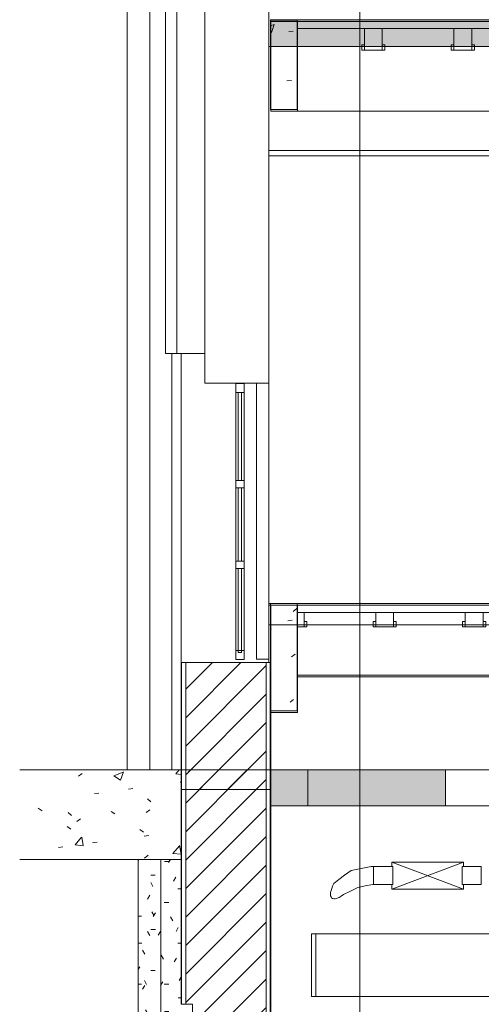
# Model space of a CAD drawing. Header units: metres. Extents: x 4.1 to 64.5, y -1.6 to 14.4.
# Tile 20 of 84: x 4.1 to 6.7, y 3.8 to 9.3. Entities that reach past the tile are written whole.
import ezdxf

# ---------------------------------------------------------------- set-up
doc = ezdxf.new("R2010")
doc.units = ezdxf.units.M
for name, color, linetype, lineweight in [('A-CLNG', 7, 'Continuous', 18), ('A-FLOR', 7, 'Continuous', 18), ('A-FLOR-MCUT', 7, 'Continuous', 18), ('A-FLOR-PATT', 7, 'Continuous', 18), ('A-GENM', 7, 'Continuous', 18), ('A-GLAZ', 7, 'Continuous', 18), ('A-WALL', 7, 'Continuous', 18), ('A-WALL-PATT', 7, 'Continuous', 18), ('DUTOS', 7, 'Continuous', 18), ('FLEXIVEIS', 7, 'Continuous', 18), ('G-ANNO-SYMB', 7, 'Continuous', 9), ('I-WALL', 7, 'Continuous', 18), ('M-HVAC-DUCT', 7, 'Continuous', 18), ('M-HVAC-DUCT-ANNO', 7, 'Continuous', 18), ('S-BEAM', 7, 'Continuous', 18)]:
    doc.layers.add(name, color=color, linetype=linetype, lineweight=lineweight)
pattern_1 = [(50, (22.374, 6.504), (0.546555, -0.047815), [0.05715, -0.62865]), (355, (22.374, 6.504), (-0.105728, 0.573166), [0.04572, -0.50292]), (100.451, (22.42, 6.5), (0.440828, 0.525349), [0.04857, -0.53427]), (46.184, (22.374, 6.656), (0.813237, -0.12613), [0.08572, -0.94297]), (96.636, (22.442, 6.646), (0.712212, 0.742287), [0.07286, -0.80141]), (351.184, (22.374, 6.656), (0.712217, 0.742274), [0.06858, -0.75438]), (21, (22.45, 6.618), (0.454846, -0.306795), [0.05715, -0.62865]), (326, (22.45, 6.618), (0.185405, 0.55256), [0.04572, -0.50292]), (71.451, (22.488, 6.593), (0.640251, 0.245763), [0.04857, -0.53427]), (37.5, (22.374, 6.504), (0.009261, 0.2536672), [0.02515, -0.47168, 0.02515, -0.48539, -0.50482]), (37.5, (22.374, 6.504), (0.009261, 0.2536672), [-1.007, 0.02515, -0.47968]), (7.5, (22.374, 6.504), (0.2004558, 0.300546), [0.02515, -0.26594, 0.02515, -0.46025, -0.1924]), (7.5, (22.374, 6.504), (0.2004558, 0.300546), [-0.77648, 0.02515, -0.16726]), (327.5, (22.204, 6.504), (0.4067682, -0.0171882), [0.02515, -0.16535, 0.02515, -0.56921, -0.78867]), (327.5, (22.204, 6.504), (0.4067682, -0.0171882), [-0.78486, 0.02515, -0.76352]), (317.5, (22.128, 6.504), (0.444383, 0.0762794), [0.02515, -0.2225, 0.02515, -0.36957, -0.56007]), (317.5, (22.128, 6.504), (0.444383, 0.0762794), [-0.64237, 0.02515, -0.53492])]
pattern_2 = [(45, (22.374, 6.504), (-0.0795495, 0.0795495), [])]
pattern_3 = [(0, (22.374, 6.504), (0.3048, 0.0762), [0.02515, -0.20345, 0.02515, -0.20345, -1.219]), (0, (22.374, 6.504), (0.3048, 0.0762), [-0.4572, 0.02515, -0.43205, 0.02515, -0.20345, -0.5334]), (0, (22.374, 6.504), (0.3048, 0.0762), [-1.143, 0.02515, -0.12725, 0.02515, -0.35585]), (120, (22.488, 6.542), (-0.21839114, 0.22586454), [0.02515, -0.20345, 0.02515, -0.20345, -1.219]), (120, (22.488, 6.542), (-0.21839114, 0.22586454), [-0.4572, 0.02515, -0.43205, 0.02515, -0.20345, -0.5334]), (120, (22.488, 6.542), (-0.21839114, 0.22586454), [-1.143, 0.02515, -0.12725, 0.02515, -0.35585]), (240, (22.527, 6.694), (-0.08640886, -0.30206454), [0.02515, -0.20345, 0.02515, -0.20345, -1.219]), (240, (22.527, 6.694), (-0.08640886, -0.30206454), [-0.4572, 0.02515, -0.43205, 0.02515, -0.20345, -0.5334]), (240, (22.527, 6.694), (-0.08640886, -0.30206454), [-1.143, 0.02515, -0.12725, 0.02515, -0.35585])]

# ---------------------------------------------------------------- blocks, each defined once
blk = doc.blocks.new('Paredes 12 - Paredes 3-6874078-Corte 4')
at = {"layer": 'A-WALL-PATT', "true_color": 0x646464}
h = blk.add_hatch(dxfattribs=at)
h.set_pattern_fill('FP_2', color=251, style=0, pattern_type=2)
h.set_pattern_definition(pattern_3)
h.paths.add_polyline_path([(4.779, 0.1), (4.9057, 0.1), (4.9057, 4.61), (4.779, 4.61), (4.779, 0.2094)])
h = blk.add_hatch(dxfattribs=at)
h.set_pattern_fill('FP_2', color=251, style=0, pattern_type=2)
h.set_pattern_definition(pattern_3)
h.paths.add_polyline_path([(4.9057, 0.1), (5.0187, 0.1), (5.0187, 3.3106), (5.0173, 3.3106), (5.0173, 3.8013), (5.0187, 3.8013), (5.0187, 4.61), (4.9057, 4.61), (4.9057, 0.2094)])
at = {"layer": 'A-WALL'}
for p, q in [((4.779, 0.1), (4.779, 4.61)), ((4.9057, 0.1), (4.9057, 4.61))]:
    blk.add_line(p, q, dxfattribs=at)
blk = doc.blocks.new('Paredes 13 - Paredes 4-6874208-Corte 4')
at = {"layer": 'A-WALL'}
for p, q in [((4.7173, 5.11), (4.7173, 12.968)), ((4.844, 12.968), (4.844, 5.11)), ((4.9673, 7.435), (4.9673, 5.11))]:
    blk.add_line(p, q, dxfattribs=at)
blk = doc.blocks.new('Paredes 15 - Paredes 6-6874455-Corte 4')
at = {"layer": 'A-WALL'}
for p, q in [((5.1503, 12.5099), (5.1503, 7.27)), ((5.5087, 7.27), (5.5087, 12.5099)), ((5.0187, 5.71), (5.0187, 7.435)), ((5.1503, 7.27), (5.5087, 7.27)), ((5.5087, 5.7289), (5.5087, 5.71))]:
    blk.add_line(p, q, dxfattribs=at)
blk = doc.blocks.new('brises5 - brises-6874583-Corte 4')
at = {"layer": 'A-GENM'}
for p, q in [((4.9313, 12.5099), (4.9952, 12.5099)), ((4.9313, 7.435), (4.9313, 12.5099)), ((5.1503, 12.5099), (4.9952, 12.5099)), ((4.9952, 12.5099), (4.9952, 7.435)), ((5.1503, 7.435), (5.1503, 12.5099)), ((4.9952, 7.435), (4.9313, 7.435)), ((4.9952, 7.435), (5.1503, 7.435))]:
    blk.add_line(p, q, dxfattribs=at)
blk = doc.blocks.new('Janelas 8 - Janelas 3-7856239-Corte 4')
at = {"layer": 'A-GLAZ'}
for p, q in [((5.3234, 7.2685), (5.3234, 7.2185)), ((5.3704, 7.2685), (5.3234, 7.2685)), ((5.3704, 7.2185), (5.3704, 7.2685)), ((5.3234, 7.2185), (5.3704, 7.2185)), ((5.3234, 6.726), (5.3234, 7.2185)), ((5.3368, 7.2185), (5.3368, 6.726)), ((5.3554, 7.2185), (5.3368, 7.2185)), ((5.3554, 6.726), (5.3554, 7.2185)), ((5.3704, 7.2185), (5.3704, 6.726)), ((5.3234, 6.726), (5.3234, 6.686)), ((5.3704, 6.726), (5.3234, 6.726)), ((5.3368, 6.726), (5.3554, 6.726)), ((5.3704, 6.686), (5.3704, 6.726)), ((5.3234, 6.686), (5.3704, 6.686)), ((5.3234, 6.276), (5.3234, 6.686)), ((5.3368, 6.686), (5.3368, 6.276)), ((5.3554, 6.686), (5.3368, 6.686)), ((5.3554, 6.276), (5.3554, 6.686)), ((5.3704, 6.686), (5.3704, 6.276)), ((5.3234, 6.276), (5.3234, 6.236)), ((5.3704, 6.276), (5.3234, 6.276)), ((5.3368, 6.276), (5.3554, 6.276)), ((5.3704, 6.236), (5.3704, 6.276)), ((5.3234, 6.236), (5.3704, 6.236)), ((5.3234, 5.7774), (5.3234, 6.236)), ((5.3368, 6.236), (5.3368, 5.766)), ((5.3554, 6.236), (5.3368, 6.236)), ((5.3554, 5.766), (5.3554, 6.236)), ((5.3704, 6.236), (5.3704, 5.7774)), ((5.3234, 5.7774), (5.3234, 5.7274)), ((5.3704, 5.7774), (5.3234, 5.7774)), ((5.3704, 5.7274), (5.3704, 5.7774)), ((5.3234, 5.7274), (5.3704, 5.7274)), ((5.3368, 5.766), (5.3554, 5.766))]:
    blk.add_line(p, q, dxfattribs=at)
blk = doc.blocks.new('4 GRE - ESCOLA DE CINEMA E AUDIOVISUAL CINE REX R07_rvt-1-Corte 4')
at = {"layer": 'A-FLOR-PATT', "true_color": 0x666666}
blk.add_hatch(color=251, dxfattribs=at).paths.add_polyline_path([(11.5336, 9.15), (11.739, 9.15), (11.739, 9.3), (5.5173, 9.3), (5.5173, 9.15), (10.963, 9.15)])
at = {"layer": 'A-FLOR-PATT', "true_color": 0xcdd3da}
h = blk.add_hatch(dxfattribs=at)
h.set_pattern_fill('FP_1', color=254, style=0, pattern_type=2)
h.set_pattern_definition(pattern_1)
h.paths.add_polyline_path([(5.0187, 4.61), (5.0187, 5.11), (4.1164, 5.11), (4.1164, 4.61)])
at = {"layer": 'A-FLOR-PATT', "true_color": 0x666666}
h = blk.add_hatch(color=251, dxfattribs=at)
h.paths.add_polyline_path([(10.1351, 4.91), (11.7198, 4.91), (11.7198, 5.11), (10.1351, 5.11)])
h.paths.add_polyline_path([(6.3986, 4.91), (6.4951, 4.91), (6.4951, 5.11), (5.5187, 5.11), (5.5187, 4.91)])
h = blk.add_hatch(color=251, dxfattribs=at)
h.paths.add_polyline_path([(10.1607, 4.91), (11.7198, 4.91), (11.7198, 5.11), (10.1607, 5.11)])
h.paths.add_polyline_path([(5.5187, 4.91), (5.7256, 4.91), (5.7256, 5.11), (5.5187, 5.11)])
at = {"layer": 'A-WALL-PATT', "true_color": 0x808080}
h = blk.add_hatch(dxfattribs=at)
h.set_pattern_fill('FP_1', color=8, style=0, pattern_type=2)
h.set_pattern_definition(pattern_1)
h.paths.add_polyline_path([(5.0212, 5), (5.0212, 5.71), (5.0187, 5.71), (5.0187, 5)])
h = blk.add_hatch(dxfattribs=at)
h.set_pattern_fill('FP_3', color=8, style=0, pattern_type=2)
h.set_pattern_definition(pattern_2)
h.paths.add_polyline_path([(5.4937, 5), (5.4937, 5.71), (5.0437, 5.71), (5.0437, 5), (5.2575, 5)])
h = blk.add_hatch(dxfattribs=at)
h.set_pattern_fill('FP_1', color=8, style=0, pattern_type=2)
h.set_pattern_definition(pattern_1)
h.paths.add_polyline_path([(5.5187, 5), (5.5187, 5.71), (5.5162, 5.71), (5.5162, 5)])
h = blk.add_hatch(dxfattribs=at)
h.set_pattern_fill('FP_1', color=8, style=0, pattern_type=2)
h.set_pattern_definition(pattern_1)
h.paths.add_polyline_path([(5.0212, -0.0635), (5.0212, 2.3013), (5.0187, 2.3013), (5.0187, -0.0635)])
h.paths.add_polyline_path([(5.0187, 3.8013), (5.0212, 3.8013), (5.0212, 5.11), (5.0187, 5.11), (5.0187, 3.8547)])
h = blk.add_hatch(dxfattribs=at)
h.set_pattern_fill('FP_3', color=8, style=0, pattern_type=2)
h.set_pattern_definition(pattern_2)
h.paths.add_polyline_path([(5.4937, -0.0635), (5.4937, 5.11), (5.0437, 5.11), (5.0437, 3.8013), (5.0816, 3.8013), (5.0816, 2.3013), (5.0437, 2.3013), (5.0437, -0.0635), (5.2575, -0.0635)])
h = blk.add_hatch(dxfattribs=at)
h.set_pattern_fill('FP_1', color=8, style=0, pattern_type=2)
h.set_pattern_definition(pattern_1)
h.paths.add_polyline_path([(5.5162, -0.0635), (5.5187, -0.0635), (5.5187, 5.11), (5.5162, 5.11), (5.5162, 0.2094)])
at = {"layer": 'S-BEAM'}
h = blk.add_hatch(dxfattribs=at)
h.set_pattern_fill('FP_1', color=256, style=0, pattern_type=2)
h.set_pattern_definition(pattern_1)
h.paths.add_polyline_path([(5.6673, 8.7976), (5.6673, 9.2976), (5.5173, 9.2976), (5.5173, 8.7976)])
h = blk.add_hatch(dxfattribs=at)
h.set_pattern_fill('FP_1', color=256, style=0, pattern_type=2)
h.set_pattern_definition(pattern_1)
h.paths.add_polyline_path([(5.5173, 5.44), (5.6673, 5.44), (5.6673, 6.04), (5.5173, 6.04), (5.5173, 5.6774)])
at = {"layer": 'A-CLNG'}
for p, q in [((7.2028, 8.57), (5.5087, 8.57)), ((5.5087, 8.57), (5.5087, 8.54)), ((5.5087, 8.54), (7.1428, 8.54))]:
    blk.add_line(p, q, dxfattribs=at)
at = {"layer": 'A-FLOR'}
for p, q in [((11.739, 9.3), (5.5173, 9.3)), ((5.5173, 9.3), (5.5173, 9.15)), ((5.5173, 9.15), (11.739, 9.15)), ((14.599, 6.04), (5.5087, 6.04)), ((5.5087, 6.04), (5.5087, 5.92)), ((5.5087, 5.92), (14.599, 5.92)), ((5.0187, 5.11), (4.1164, 5.11)), ((5.0187, 4.61), (5.0187, 5.11)), ((6.4951, 5.11), (5.5187, 5.11)), ((5.5187, 5.11), (5.5187, 4.91)), ((5.7256, 5.11), (5.5187, 5.11)), ((5.5187, 5.11), (5.5187, 4.91)), ((5.7256, 4.91), (5.7256, 5.11)), ((6.4951, 4.91), (6.4951, 5.11)), ((6.4951, 5.11), (10.1351, 5.11)), ((5.5187, 4.91), (6.4951, 4.91)), ((5.5187, 4.91), (5.7256, 4.91)), ((10.1351, 4.91), (6.4951, 4.91)), ((4.1164, 4.61), (5.0187, 4.61))]:
    blk.add_line(p, q, dxfattribs=at)
at = {"layer": 'A-FLOR-MCUT'}
blk.add_line((14.599, 6.03), (5.5087, 6.03), dxfattribs=at)
at = {"layer": 'A-WALL'}
for p, q in [((5.5173, 9.15), (5.5087, 9.15)), ((5.5187, 5.71), (5.0187, 5.71)), ((5.0187, 5.71), (5.0187, 5)), ((5.0212, 5), (5.0212, 5.71)), ((5.0437, 5), (5.0437, 5.71)), ((5.4937, 5), (5.4937, 5.71)), ((5.5162, 5), (5.5162, 5.71)), ((5.5187, 5), (5.5187, 5.71)), ((5.5187, 5.11), (5.0187, 5.11)), ((5.0187, 5.11), (5.0187, 3.8013)), ((5.0212, 3.8013), (5.0212, 5.11)), ((5.0437, 3.8013), (5.0437, 5.11)), ((5.4937, -0.0635), (5.4937, 5.11)), ((5.5162, -0.0635), (5.5162, 5.11)), ((5.5187, -0.0635), (5.5187, 5.11)), ((5.0187, 5), (5.5187, 5)), ((5.0187, 3.8013), (5.0816, 3.8013)), ((5.0816, 3.8013), (5.0816, 2.3013))]:
    blk.add_line(p, q, dxfattribs=at)
at = {"layer": 'I-WALL'}
for p, q in [((5.4387, 7.27), (5.4387, 5.7289)), ((5.5087, 7.27), (5.4387, 7.27)), ((5.5087, 5.7289), (5.5087, 7.27)), ((5.4387, 5.7289), (5.5087, 5.7289))]:
    blk.add_line(p, q, dxfattribs=at)
at = {"layer": 'S-BEAM'}
for p, q in [((5.6673, 9.2976), (5.5173, 9.2976)), ((5.5173, 9.2976), (5.5173, 8.7976)), ((5.6673, 8.7976), (5.6673, 9.2976)), ((5.5173, 8.7976), (5.6673, 8.7976)), ((5.6673, 6.04), (5.5173, 6.04)), ((5.5173, 6.04), (5.5173, 5.44)), ((5.6673, 5.44), (5.6673, 6.04)), ((9.6407, 5.64), (5.6686, 5.64)), ((5.5173, 5.44), (5.6673, 5.44))]:
    blk.add_line(p, q, dxfattribs=at)
at = {"layer": 'A-GENM', "lineweight": 18}
blk.add_blockref('brises5 - brises-6874583-Corte 4', (0, 0), dxfattribs=at)
at = {"layer": 'A-GLAZ', "lineweight": 18}
blk.add_blockref('Janelas 8 - Janelas 3-7856239-Corte 4', (0, 0), dxfattribs=at)
at = {"layer": 'A-WALL', "lineweight": 18}
for name in ['Paredes 13 - Paredes 4-6874208-Corte 4', 'Paredes 15 - Paredes 6-6874455-Corte 4', 'Paredes 12 - Paredes 3-6874078-Corte 4']:
    blk.add_blockref(name, (0, 0), dxfattribs=at)
blk = doc.blocks.new('Family - V235-299386-Corte 4')
at = {"layer": 'S-BEAM'}
for p, q in [((5.6686, 6.03), (5.5186, 6.03)), ((5.5186, 6.03), (5.5186, 5.43)), ((5.6686, 5.43), (5.6686, 6.03)), ((5.5186, 5.43), (5.6686, 5.43))]:
    blk.add_line(p, q, dxfattribs=at)
blk = doc.blocks.new('Family - L231-299560-Corte 4')
at = {"layer": 'A-FLOR'}
for p, q in [((9.642, 6.03), (5.6686, 6.03)), ((5.6686, 6.03), (5.6686, 5.99)), ((9.642, 5.99), (9.642, 6.03)), ((5.6686, 5.99), (9.642, 5.99)), ((5.7053, 5.99), (5.6686, 5.99)), ((5.6686, 5.99), (5.6686, 5.9309)), ((5.7053, 5.9691), (5.7053, 5.99)), ((5.7053, 5.91), (5.7053, 5.9691)), ((5.7203, 5.94), (5.7053, 5.94)), ((5.7053, 5.94), (5.7053, 5.9178)), ((5.7203, 5.9322), (5.7203, 5.94)), ((6.1053, 5.94), (6.0903, 5.94)), ((6.0903, 5.94), (6.0903, 5.9178)), ((6.2053, 5.99), (6.1053, 5.99)), ((6.1053, 5.99), (6.1053, 5.9309)), ((6.1053, 5.9322), (6.1053, 5.94)), ((6.2053, 5.9691), (6.2053, 5.99)), ((6.2053, 5.91), (6.2053, 5.9691)), ((6.2203, 5.94), (6.2053, 5.94)), ((6.2053, 5.94), (6.2053, 5.9178)), ((6.2203, 5.9322), (6.2203, 5.94)), ((6.6053, 5.94), (6.5903, 5.94)), ((6.5903, 5.94), (6.5903, 5.9178)), ((6.7053, 5.99), (6.6053, 5.99)), ((6.6053, 5.99), (6.6053, 5.9309)), ((6.6053, 5.9322), (6.6053, 5.94)), ((6.7053, 5.9691), (6.7053, 5.99)), ((6.7053, 5.91), (6.7053, 5.9691)), ((6.7203, 5.94), (6.7053, 5.94)), ((6.7053, 5.94), (6.7053, 5.9178)), ((6.7203, 5.9322), (6.7203, 5.94)), ((7.1053, 5.94), (7.0903, 5.94)), ((7.0903, 5.94), (7.0903, 5.9178)), ((7.2053, 5.99), (7.1053, 5.99)), ((7.1053, 5.99), (7.1053, 5.9309)), ((7.1053, 5.9322), (7.1053, 5.94)), ((7.2053, 5.9691), (7.2053, 5.99)), ((7.2053, 5.91), (7.2053, 5.9691)), ((7.2203, 5.94), (7.2053, 5.94)), ((7.2053, 5.94), (7.2053, 5.9178)), ((7.2203, 5.9322), (7.2203, 5.94)), ((7.6053, 5.94), (7.5903, 5.94)), ((7.5903, 5.94), (7.5903, 5.9178)), ((7.7053, 5.99), (7.6053, 5.99)), ((7.6053, 5.99), (7.6053, 5.9309)), ((7.6053, 5.9322), (7.6053, 5.94)), ((7.7053, 5.9691), (7.7053, 5.99)), ((7.7053, 5.91), (7.7053, 5.9691)), ((7.7203, 5.94), (7.7053, 5.94)), ((7.7053, 5.94), (7.7053, 5.9178)), ((7.7203, 5.9322), (7.7203, 5.94)), ((8.1053, 5.94), (8.0903, 5.94)), ((8.0903, 5.94), (8.0903, 5.9178)), ((8.2053, 5.99), (8.1053, 5.99)), ((8.1053, 5.99), (8.1053, 5.9309)), ((8.1053, 5.9322), (8.1053, 5.94)), ((8.2053, 5.9691), (8.2053, 5.99)), ((8.2053, 5.91), (8.2053, 5.9691)), ((8.2203, 5.94), (8.2053, 5.94)), ((8.2053, 5.94), (8.2053, 5.9178)), ((8.2203, 5.9322), (8.2203, 5.94)), ((8.6053, 5.94), (8.5903, 5.94)), ((8.5903, 5.94), (8.5903, 5.9178)), ((8.7053, 5.99), (8.6053, 5.99)), ((8.6053, 5.99), (8.6053, 5.9309)), ((8.6053, 5.9322), (8.6053, 5.94)), ((8.7053, 5.9691), (8.7053, 5.99)), ((8.7053, 5.91), (8.7053, 5.9691)), ((8.7203, 5.94), (8.7053, 5.94)), ((8.7053, 5.94), (8.7053, 5.9178)), ((8.7203, 5.9322), (8.7203, 5.94)), ((9.1053, 5.94), (9.0903, 5.94)), ((9.0903, 5.94), (9.0903, 5.9178)), ((9.2053, 5.99), (9.1053, 5.99)), ((9.1053, 5.99), (9.1053, 5.9309)), ((9.1053, 5.9322), (9.1053, 5.94)), ((9.2053, 5.9691), (9.2053, 5.99)), ((9.2053, 5.91), (9.2053, 5.9691)), ((9.2203, 5.94), (9.2053, 5.94)), ((9.2053, 5.94), (9.2053, 5.9178)), ((9.2203, 5.9322), (9.2203, 5.94)), ((9.6053, 5.94), (9.5903, 5.94)), ((9.5903, 5.94), (9.5903, 5.9178)), ((9.642, 5.99), (9.6053, 5.99)), ((9.6053, 5.99), (9.6053, 5.9309)), ((9.6053, 5.9322), (9.6053, 5.94)), ((9.642, 5.9691), (9.642, 5.99)), ((9.642, 5.91), (9.642, 5.9691)), ((5.6686, 5.9309), (5.6686, 5.91)), ((5.6686, 5.91), (5.7053, 5.91)), ((5.7053, 5.9178), (5.7053, 5.91)), ((5.7053, 5.91), (5.7203, 5.91)), ((5.7203, 5.91), (5.7203, 5.9322)), ((6.0903, 5.9178), (6.0903, 5.91)), ((6.0903, 5.91), (6.1053, 5.91)), ((6.1053, 5.91), (6.1053, 5.9322)), ((6.1053, 5.9309), (6.1053, 5.91)), ((6.1053, 5.91), (6.2053, 5.91)), ((6.2053, 5.9178), (6.2053, 5.91)), ((6.2053, 5.91), (6.2203, 5.91)), ((6.2203, 5.91), (6.2203, 5.9322)), ((6.5903, 5.9178), (6.5903, 5.91)), ((6.5903, 5.91), (6.6053, 5.91)), ((6.6053, 5.91), (6.6053, 5.9322)), ((6.6053, 5.9309), (6.6053, 5.91)), ((6.6053, 5.91), (6.7053, 5.91)), ((6.7053, 5.9178), (6.7053, 5.91)), ((6.7053, 5.91), (6.7203, 5.91)), ((6.7203, 5.91), (6.7203, 5.9322)), ((7.0903, 5.9178), (7.0903, 5.91)), ((7.0903, 5.91), (7.1053, 5.91)), ((7.1053, 5.91), (7.1053, 5.9322)), ((7.1053, 5.9309), (7.1053, 5.91)), ((7.1053, 5.91), (7.2053, 5.91)), ((7.2053, 5.9178), (7.2053, 5.91)), ((7.2053, 5.91), (7.2203, 5.91)), ((7.2203, 5.91), (7.2203, 5.9322)), ((7.5903, 5.9178), (7.5903, 5.91)), ((7.5903, 5.91), (7.6053, 5.91)), ((7.6053, 5.91), (7.6053, 5.9322)), ((7.6053, 5.9309), (7.6053, 5.91)), ((7.6053, 5.91), (7.7053, 5.91)), ((7.7053, 5.9178), (7.7053, 5.91)), ((7.7053, 5.91), (7.7203, 5.91)), ((7.7203, 5.91), (7.7203, 5.9322)), ((8.0903, 5.9178), (8.0903, 5.91)), ((8.0903, 5.91), (8.1053, 5.91)), ((8.1053, 5.91), (8.1053, 5.9322)), ((8.1053, 5.9309), (8.1053, 5.91)), ((8.1053, 5.91), (8.2053, 5.91)), ((8.2053, 5.9178), (8.2053, 5.91)), ((8.2053, 5.91), (8.2203, 5.91)), ((8.2203, 5.91), (8.2203, 5.9322)), ((8.5903, 5.9178), (8.5903, 5.91)), ((8.5903, 5.91), (8.6053, 5.91)), ((8.6053, 5.91), (8.6053, 5.9322)), ((8.6053, 5.9309), (8.6053, 5.91)), ((8.6053, 5.91), (8.7053, 5.91)), ((8.7053, 5.9178), (8.7053, 5.91)), ((8.7053, 5.91), (8.7203, 5.91)), ((8.7203, 5.91), (8.7203, 5.9322)), ((9.0903, 5.9178), (9.0903, 5.91)), ((9.0903, 5.91), (9.1053, 5.91)), ((9.1053, 5.91), (9.1053, 5.9322)), ((9.1053, 5.9309), (9.1053, 5.91)), ((9.1053, 5.91), (9.2053, 5.91)), ((9.2053, 5.9178), (9.2053, 5.91)), ((9.2053, 5.91), (9.2203, 5.91)), ((9.2203, 5.91), (9.2203, 5.9322)), ((9.5903, 5.9178), (9.5903, 5.91)), ((9.5903, 5.91), (9.6053, 5.91)), ((9.6053, 5.91), (9.6053, 5.9322)), ((9.6053, 5.9309), (9.6053, 5.91)), ((9.6053, 5.91), (9.642, 5.91))]:
    blk.add_line(p, q, dxfattribs=at)
blk = doc.blocks.new('Family - V221-299618-Corte 4')
at = {"layer": 'S-BEAM'}
blk.add_line((5.6686, 5.63), (9.642, 5.63), dxfattribs=at)
blk = doc.blocks.new('Family - V315-300134-Corte 4')
at = {"layer": 'S-BEAM'}
blk.add_line((5.6686, 8.79), (8.5153, 8.79), dxfattribs=at)
blk = doc.blocks.new('Family - L315-300158-Corte 4')
at = {"layer": 'A-FLOR'}
for p, q in [((8.5153, 9.29), (5.6686, 9.29)), ((5.6686, 9.29), (5.6686, 9.25)), ((5.6686, 9.25), (8.5153, 9.25)), ((6.142, 9.25), (6.042, 9.25)), ((6.042, 9.25), (6.042, 9.1565)), ((6.142, 9.2235), (6.142, 9.25)), ((6.642, 9.25), (6.542, 9.25)), ((6.542, 9.25), (6.542, 9.1565)), ((6.642, 9.2235), (6.642, 9.25)), ((7.142, 9.25), (7.042, 9.25)), ((7.042, 9.25), (7.042, 9.1565)), ((7.142, 9.2235), (7.142, 9.25)), ((7.642, 9.25), (7.542, 9.25)), ((7.542, 9.25), (7.542, 9.1565)), ((7.642, 9.2235), (7.642, 9.25)), ((8.142, 9.25), (8.042, 9.25)), ((8.042, 9.25), (8.042, 9.1565)), ((8.142, 9.2235), (8.142, 9.25)), ((8.5153, 9.25), (8.5153, 9.29)), ((6.142, 9.13), (6.142, 9.2235)), ((6.642, 9.13), (6.642, 9.2235)), ((7.142, 9.13), (7.142, 9.2235)), ((7.642, 9.13), (7.642, 9.2235)), ((8.142, 9.13), (8.142, 9.2235)), ((6.042, 9.16), (6.027, 9.16)), ((6.027, 9.16), (6.027, 9.1366)), ((6.027, 9.1366), (6.027, 9.13)), ((6.027, 9.13), (6.042, 9.13)), ((6.042, 9.1534), (6.042, 9.16)), ((6.042, 9.1565), (6.042, 9.13)), ((6.042, 9.13), (6.042, 9.1534)), ((6.042, 9.13), (6.142, 9.13)), ((6.157, 9.16), (6.142, 9.16)), ((6.142, 9.16), (6.142, 9.1366)), ((6.142, 9.1366), (6.142, 9.13)), ((6.142, 9.13), (6.157, 9.13)), ((6.157, 9.1534), (6.157, 9.16)), ((6.157, 9.13), (6.157, 9.1534)), ((6.542, 9.16), (6.527, 9.16)), ((6.527, 9.16), (6.527, 9.1366)), ((6.527, 9.1366), (6.527, 9.13)), ((6.527, 9.13), (6.542, 9.13)), ((6.542, 9.1534), (6.542, 9.16)), ((6.542, 9.1565), (6.542, 9.13)), ((6.542, 9.13), (6.542, 9.1534)), ((6.542, 9.13), (6.642, 9.13)), ((6.657, 9.16), (6.642, 9.16)), ((6.642, 9.16), (6.642, 9.1366)), ((6.642, 9.1366), (6.642, 9.13)), ((6.642, 9.13), (6.657, 9.13)), ((6.657, 9.1534), (6.657, 9.16)), ((6.657, 9.13), (6.657, 9.1534)), ((7.042, 9.16), (7.027, 9.16)), ((7.027, 9.16), (7.027, 9.1366)), ((7.027, 9.1366), (7.027, 9.13)), ((7.027, 9.13), (7.042, 9.13)), ((7.042, 9.1534), (7.042, 9.16)), ((7.042, 9.1565), (7.042, 9.13)), ((7.042, 9.13), (7.042, 9.1534)), ((7.042, 9.13), (7.142, 9.13)), ((7.157, 9.16), (7.142, 9.16)), ((7.142, 9.16), (7.142, 9.1366)), ((7.142, 9.1366), (7.142, 9.13)), ((7.142, 9.13), (7.157, 9.13)), ((7.157, 9.1534), (7.157, 9.16)), ((7.157, 9.13), (7.157, 9.1534)), ((7.542, 9.16), (7.527, 9.16)), ((7.527, 9.16), (7.527, 9.1366)), ((7.527, 9.1366), (7.527, 9.13)), ((7.527, 9.13), (7.542, 9.13)), ((7.542, 9.1534), (7.542, 9.16)), ((7.542, 9.1565), (7.542, 9.13)), ((7.542, 9.13), (7.542, 9.1534)), ((7.542, 9.13), (7.642, 9.13)), ((7.657, 9.16), (7.642, 9.16)), ((7.642, 9.16), (7.642, 9.1366)), ((7.642, 9.1366), (7.642, 9.13)), ((7.642, 9.13), (7.657, 9.13)), ((7.657, 9.1534), (7.657, 9.16)), ((7.657, 9.13), (7.657, 9.1534)), ((8.042, 9.16), (8.027, 9.16)), ((8.027, 9.16), (8.027, 9.1366)), ((8.027, 9.1366), (8.027, 9.13)), ((8.027, 9.13), (8.042, 9.13)), ((8.042, 9.1534), (8.042, 9.16)), ((8.042, 9.1565), (8.042, 9.13)), ((8.042, 9.13), (8.042, 9.1534)), ((8.042, 9.13), (8.142, 9.13)), ((8.157, 9.16), (8.142, 9.16)), ((8.142, 9.16), (8.142, 9.1366)), ((8.142, 9.1366), (8.142, 9.13)), ((8.142, 9.13), (8.157, 9.13)), ((8.157, 9.1534), (8.157, 9.16)), ((8.157, 9.13), (8.157, 9.1534))]:
    blk.add_line(p, q, dxfattribs=at)
blk = doc.blocks.new('Family - V323-300162-Corte 4')
at = {"layer": 'S-BEAM'}
for p, q in [((5.6686, 9.29), (5.5186, 9.29)), ((5.5186, 9.29), (5.5186, 8.79)), ((5.6686, 8.79), (5.6686, 9.29)), ((5.5186, 8.79), (5.6686, 8.79))]:
    blk.add_line(p, q, dxfattribs=at)
blk = doc.blocks.new('ESTRUTURAL CINE REX _011_IFC-1-Corte 4')
at = {"layer": 'A-FLOR', "lineweight": 18}
for name in ['Family - L315-300158-Corte 4', 'Family - L231-299560-Corte 4']:
    blk.add_blockref(name, (0, 0), dxfattribs=at)
at = {"layer": 'S-BEAM', "lineweight": 18}
for name in ['Family - V323-300162-Corte 4', 'Family - V315-300134-Corte 4', 'Family - V235-299386-Corte 4', 'Family - V221-299618-Corte 4']:
    blk.add_blockref(name, (0, 0), dxfattribs=at)
blk = doc.blocks.new('M_Tampa retangular - Padrão-895530-Corte 4')
at = {"layer": 'M-HVAC-DUCT', "color": 4, "true_color": 0x00ffff}
for p, q in [((5.7465, 3.845), (5.7465, 4.195)), ((5.7715, 4.195), (5.7465, 4.195)), ((5.7715, 4.195), (5.7715, 3.845)), ((5.7465, 3.845), (5.7715, 3.845))]:
    blk.add_line(p, q, dxfattribs=at)
blk = doc.blocks.new('M_Encaixe de duto redondo - Padrão-V47-Corte 4')
at = {"layer": 'M-HVAC-DUCT', "color": 96, "true_color": 0x008000}
for p, q in [((6.1954, 4.57), (6.0938, 4.57)), ((6.0938, 4.57), (6.0938, 4.52)), ((6.2014, 4.57), (6.1954, 4.57)), ((6.2014, 4.52), (6.2014, 4.57)), ((6.0938, 4.52), (6.0938, 4.47)), ((6.2014, 4.47), (6.2014, 4.52)), ((6.0938, 4.47), (6.1954, 4.47)), ((6.1954, 4.47), (6.2014, 4.47))]:
    blk.add_line(p, q, dxfattribs=at)
blk = doc.blocks.new('M_Rectangular Tap - Beveled - Standard-1071445-Corte 4')
at = {"layer": 'M-HVAC-DUCT', "color": 96, "true_color": 0x008000}
for p, q in [((6.5893, 4.57), (6.6954, 4.57)), ((6.5893, 4.57), (6.5893, 4.47)), ((6.6954, 4.57), (6.6954, 4.47)), ((6.6954, 4.47), (6.5893, 4.47))]:
    blk.add_line(p, q, dxfattribs=at)

msp = doc.modelspace()

# ---------------------------------------------------------------- linework, layer by layer
at = {"layer": 'DUTOS', "color": 4, "true_color": 0x00ffff}
for p, q in [((5.7715, 3.845), (5.7715, 4.195)), ((11.0489, 4.195), (5.7715, 4.195)), ((11.0489, 3.845), (5.7715, 3.845))]:
    msp.add_line(p, q, dxfattribs=at)
at = {"layer": 'FLEXIVEIS', "color": 4, "true_color": 0x00ffff}
for p, q in [((6.0806, 4.57), (6.076, 4.5691)), ((6.0938, 4.57), (6.0806, 4.57)), ((6.0899, 4.47), (6.0938, 4.47))]:
    msp.add_line(p, q, dxfattribs=at)
at = {"layer": 'FLEXIVEIS', "color": 4, "true_color": 0x00ffff, "flags": 128}
for points in [[(6.0806, 4.57), (6.0244, 4.5593), (5.9686, 4.5483)], [(5.9316, 4.523), (5.8995, 4.499), (5.8714, 4.4757)], [(5.9686, 4.5483), (5.9498, 4.5357), (5.9316, 4.523)], [(5.8714, 4.4757), (5.8649, 4.4617), (5.8597, 4.4486), (5.8559, 4.4364), (5.8536, 4.4253), (5.8528, 4.4156), (5.8535, 4.4073), (5.8556, 4.4006), (5.8593, 4.3955), (5.8643, 4.3922), (5.8707, 4.3907)], [(5.9255, 4.4145), (5.9641, 4.4327), (6.0048, 4.4544)], [(6.0048, 4.4544), (6.0473, 4.4621), (6.0899, 4.47)], [(5.8707, 4.3907), (5.8792, 4.3911), (5.8892, 4.3938), (5.9004, 4.3986), (5.9125, 4.4056), (5.9255, 4.4145)]]:
    msp.add_lwpolyline(points, dxfattribs=at)
at = {"layer": 'G-ANNO-SYMB'}
msp.add_line((6.0158, 12.9093), (6.0158, -0.5428), dxfattribs=at)
at = {"layer": 'M-HVAC-DUCT-ANNO', "color": 96, "true_color": 0x008000}
for p, q in [((6.1954, 4.57), (6.1954, 4.595)), ((6.1954, 4.595), (6.5954, 4.595)), ((6.1954, 4.595), (6.5954, 4.445)), ((6.5954, 4.595), (6.1954, 4.445)), ((6.5954, 4.595), (6.5954, 4.57)), ((6.1954, 4.445), (6.1954, 4.47)), ((6.5954, 4.47), (6.5954, 4.445)), ((6.5954, 4.445), (6.1954, 4.445))]:
    msp.add_line(p, q, dxfattribs=at)

# ---------------------------------------------------------------- block references
at = {"lineweight": 5}
for name in ['4 GRE - ESCOLA DE CINEMA E AUDIOVISUAL CINE REX R07_rvt-1-Corte 4', 'ESTRUTURAL CINE REX _011_IFC-1-Corte 4']:
    msp.add_blockref(name, (0, 0), dxfattribs=at)
at = {"layer": 'M-HVAC-DUCT', "color": 96, "true_color": 0x008000}
for name in ['M_Encaixe de duto redondo - Padrão-V47-Corte 4', 'M_Rectangular Tap - Beveled - Standard-1071445-Corte 4']:
    msp.add_blockref(name, (0, 0), dxfattribs=at)
at = {"layer": 'M-HVAC-DUCT', "color": 4, "true_color": 0x00ffff}
msp.add_blockref('M_Tampa retangular - Padrão-895530-Corte 4', (0, 0), dxfattribs=at)

doc.saveas('drawing.dxf')
